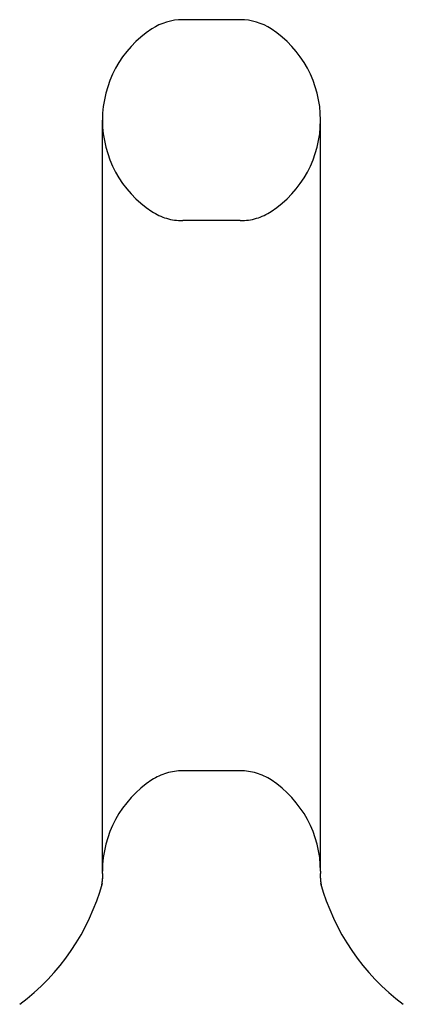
# Model space of a CAD drawing. Header units: inches. Extents: x 0 to 283, y 0 to 183.
# Tile 85 of 88: x 157.601 to 158.451, y 131.046 to 133.226. Entities that reach past the tile are written whole.
import ezdxf

# ---------------------------------------------------------------- set-up
doc = ezdxf.new("R2010")
doc.units = ezdxf.units.IN
doc.header["$LTSCALE"] = 15.583333
doc.header["$MEASUREMENT"] = 0
doc.linetypes.add('HIDDEN', pattern=[0.2, 0.1, -0.1])
doc.layers.get('0').update_dxf_attribs({"linetype": 'CONTINUOUS'})
doc.layers.add('DEFAULT_2', color=8, linetype='HIDDEN')

msp = doc.modelspace()

# ---------------------------------------------------------------- linework, layer by layer
at = {"color": 7, "linetype": 'Continuous'}
for p, q in [((158.09, 133.2262), (157.9625, 133.2262)), ((157.7847, 131.3407), (157.7847, 133.0037)), ((158.2677, 131.3407), (158.2677, 133.0037)), ((157.7845, 131.3244), (157.7844, 131.3236)), ((157.7846, 131.3257), (157.7845, 131.3246)), ((157.7845, 131.325), (157.7845, 131.3241)), ((157.7847, 131.3277), (157.7846, 131.3266)), ((157.7846, 131.327), (157.7846, 131.3261)), ((157.7846, 131.3263), (157.7846, 131.3256)), ((157.7848, 131.3359), (157.7847, 131.3407)), ((157.7848, 131.3305), (157.7847, 131.3297)), ((157.7848, 131.3297), (157.7847, 131.3286)), ((157.7847, 131.329), (157.7847, 131.3281)), ((157.7847, 131.3284), (157.7847, 131.3276)), ((157.7848, 131.3359), (157.7848, 131.3349)), ((157.7848, 131.3353), (157.7848, 131.3341)), ((157.7848, 131.3347), (157.7848, 131.3341)), ((157.7848, 131.3341), (157.7848, 131.3334)), ((157.7848, 131.3335), (157.7848, 131.3326)), ((157.7848, 131.3324), (157.7848, 131.3319)), ((157.7848, 131.3313), (157.7848, 131.3302)), ((158.2677, 131.3407), (158.2677, 131.3359)), ((158.2677, 131.3351), (158.2677, 131.3359)), ((158.2677, 131.3357), (158.2677, 131.3359)), ((158.2677, 131.3305), (158.2677, 131.3311)), ((158.2678, 131.3274), (158.2678, 131.328)), ((158.2678, 131.3268), (158.2678, 131.3274)), ((158.2679, 131.3262), (158.2678, 131.3268)), ((158.2679, 131.3256), (158.2679, 131.3262)), ((158.268, 131.325), (158.2679, 131.3256)), ((158.268, 131.3244), (158.2679, 131.325)), ((158.268, 131.3238), (158.268, 131.3245)), ((157.7826, 131.3103), (157.7825, 131.3096)), ((157.7828, 131.3111), (157.7826, 131.3101)), ((157.7829, 131.3118), (157.7828, 131.311)), ((157.7831, 131.3126), (157.7829, 131.3116)), ((157.7832, 131.3137), (157.7831, 131.3126)), ((157.7831, 131.313), (157.7831, 131.3126)), ((157.7833, 131.3143), (157.7832, 131.3134)), ((157.7834, 131.3148), (157.7833, 131.3138)), ((157.7836, 131.3159), (157.7834, 131.3151)), ((157.7835, 131.3154), (157.7834, 131.3146)), ((157.7836, 131.3165), (157.7835, 131.3155)), ((157.7837, 131.3171), (157.7836, 131.3163)), ((157.7839, 131.3182), (157.7837, 131.3172)), ((157.7838, 131.3176), (157.7837, 131.3168)), ((157.784, 131.3194), (157.7839, 131.3185)), ((157.7839, 131.3188), (157.7839, 131.3181)), ((157.7841, 131.32), (157.784, 131.319)), ((157.7842, 131.3212), (157.7841, 131.3203)), ((157.7841, 131.3206), (157.7841, 131.3199)), ((157.7843, 131.3218), (157.7842, 131.3208)), ((157.7844, 131.3237), (157.7843, 131.3227)), ((157.7844, 131.3231), (157.7843, 131.3222)), ((157.7843, 131.3224), (157.7843, 131.3217)), ((158.2681, 131.3233), (158.268, 131.3239)), ((158.2681, 131.3227), (158.2681, 131.3233)), ((158.2682, 131.3222), (158.2681, 131.3228)), ((158.2682, 131.3216), (158.2682, 131.3222)), ((158.2683, 131.3206), (158.2682, 131.3217)), ((158.2684, 131.32), (158.2683, 131.3211)), ((158.2685, 131.3189), (158.2684, 131.32)), ((158.2684, 131.3195), (158.2684, 131.32)), ((158.2686, 131.3184), (158.2685, 131.319)), ((158.2687, 131.3174), (158.2686, 131.3185)), ((158.2688, 131.3169), (158.2686, 131.3179)), ((158.2689, 131.3159), (158.2688, 131.3169)), ((158.269, 131.3153), (158.2688, 131.3163)), ((158.2691, 131.3144), (158.269, 131.3154)), ((158.2692, 131.3139), (158.2691, 131.3149)), ((158.2693, 131.313), (158.2692, 131.3139)), ((158.2694, 131.3125), (158.2693, 131.3134)), ((158.2696, 131.3115), (158.2694, 131.3125)), ((158.2698, 131.3106), (158.2696, 131.3116)), ((158.2699, 131.3098), (158.2698, 131.3107)), ((158.27, 131.3096), (158.2699, 131.3102)), ((157.7792, 131.2965), (157.779, 131.2958)), ((158.2735, 131.2957), (158.2732, 131.2967))]:
    msp.add_line(p, q, dxfattribs=at)
for points in [[(157.7848, 131.333), (157.7848, 131.3319), (157.7848, 131.3312)], [(158.2677, 131.3318), (158.2677, 131.3324), (158.2677, 131.3331), (158.2677, 131.3337), (158.2677, 131.3344), (158.2677, 131.3351)], [(158.2678, 131.328), (158.2678, 131.3286), (158.2677, 131.3292), (158.2677, 131.3298), (158.2677, 131.3305), (158.2677, 131.3311), (158.2677, 131.3317), (158.2677, 131.3324), (158.2677, 131.333), (158.2677, 131.3337), (158.2677, 131.3344), (158.2677, 131.3351)]]:
    msp.add_lwpolyline(points, dxfattribs=at)
for centre, radius, start, end in [((157.9625, 133.1012), 0.125, 90, 123.1848), ((158.09, 133.1012), 0.125, 56.8152, 90), ((158.0262, 133.0037), 0.2415, 123.1848, 180), ((158.0262, 133.0037), 0.2415, 0, 56.8152), ((157.3024, 131.4468), 0.5, 306.7414, 344.6791), ((158.7501, 131.4468), 0.5, 195.3209, 233.2586)]:
    msp.add_arc(centre, radius, start, end, dxfattribs=at)
at = {"layer": 'DEFAULT_2', "color": 8, "linetype": 'HIDDEN'}
for p, q in [((158.09, 132.7812), (157.9625, 132.7812)), ((158.09, 131.5632), (157.9625, 131.5632)), ((157.779, 131.2958), (157.779, 131.2957)), ((157.779, 131.2957), (157.779, 131.2958)), ((157.779, 131.2957), (157.779, 131.2957)), ((157.7793, 131.2967), (157.7792, 131.2965)), ((158.2735, 131.2957), (158.2735, 131.2957))]:
    msp.add_line(p, q, dxfattribs=at)
for centre, radius, start, end in [((158.0262, 133.0037), 0.2415, 180, 236.8152), ((158.0262, 133.0037), 0.2415, 303.1848, 360), ((157.9625, 132.9062), 0.125, 236.8152, 270), ((158.09, 132.9062), 0.125, 270, 303.1848), ((158.0262, 131.3407), 0.2415, 123.1848, 180), ((157.9625, 131.4382), 0.125, 90, 123.1848), ((158.09, 131.4382), 0.125, 56.8152, 90), ((158.0262, 131.3407), 0.2415, 0, 56.8152)]:
    msp.add_arc(centre, radius, start, end, dxfattribs=at)

doc.saveas('drawing.dxf')
